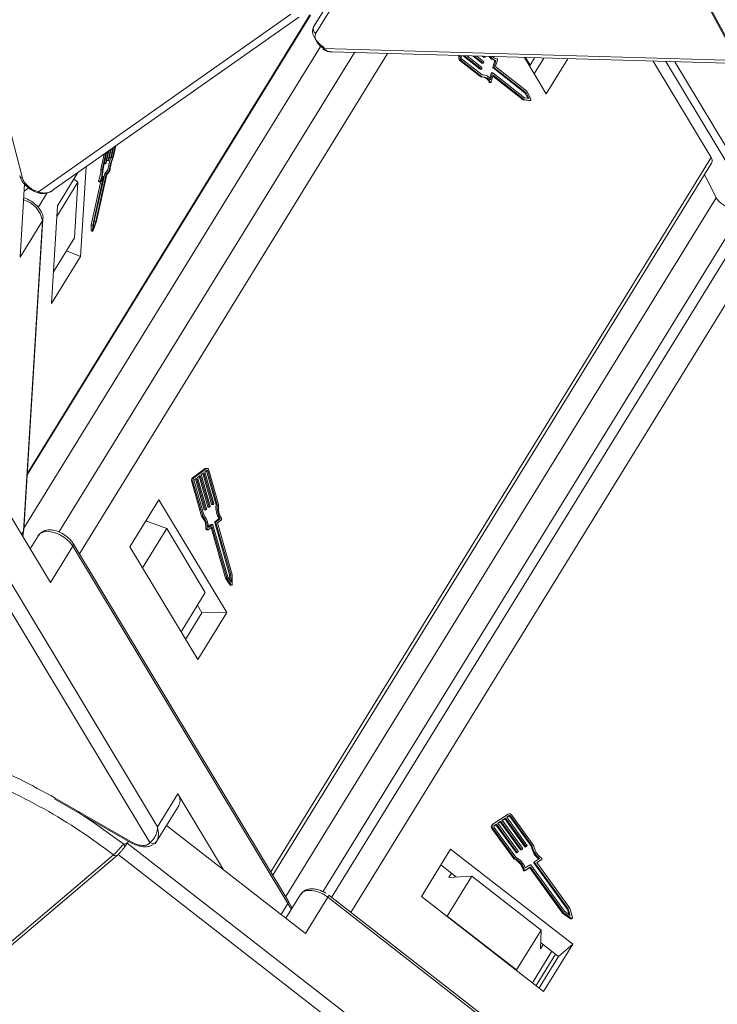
# Model space of a CAD drawing. Header units: millimetres. Extents: x 4144 to 5605, y 218 to 1251.
# Tile 28 of 45: x 5050 to 5097, y 1033 to 1099. Entities that reach past the tile are written whole.
import ezdxf

# ---------------------------------------------------------------- set-up
doc = ezdxf.new("R2010")
doc.units = ezdxf.units.MM

msp = doc.modelspace()

# ---------------------------------------------------------------- linework, layer by layer
at = {"color": 7, "linetype": 'Continuous', "lineweight": 15}
for p, q in [((5080.323, 1128.407), (5097.964, 1095.712)), ((5080.433, 1128.353), (5098.075, 1095.658)), ((5071.293, 1101.037), (5069.48, 1098.096)), ((5071.441, 1100.61), (5069.628, 1097.669)), ((5067.95, 1098.948), (5051.028, 1087.046)), ((5050.285, 1068.086), (5069.272, 1098.887)), ((5069.236, 1098.888), (5050.289, 1068.152)), ((5052.023, 1087.166), (5068.493, 1098.75)), ((5069.997, 1096.851), (5050.066, 1064.519)), ((5072.215, 1096.369), (5052.412, 1064.244)), ((5053.78, 1062.781), (5074.446, 1096.305)), ((5097.898, 1095.836), (5070.155, 1096.633)), ((5070.705, 1096.412), (5098.023, 1095.627)), ((5079.246, 1096.167), (5079.226, 1096.097)), ((5079.31, 1096.099), (5079.226, 1096.097)), ((5079.284, 1095.841), (5079.367, 1095.843)), ((5079.284, 1095.841), (5080.686, 1094.735)), ((5079.328, 1096.164), (5079.31, 1096.099)), ((5079.367, 1095.843), (5080.769, 1094.737)), ((5079.38, 1096.043), (5079.414, 1096.162)), ((5080.78, 1094.869), (5079.4, 1095.958)), ((5079.503, 1096.159), (5080.644, 1095.26)), ((5079.592, 1096.157), (5080.727, 1095.262)), ((5080.759, 1095.377), (5079.777, 1096.152)), ((5080.15, 1096.141), (5080.757, 1095.662)), ((5080.239, 1096.138), (5080.84, 1095.664)), ((5080.873, 1095.779), (5080.424, 1096.133)), ((5080.84, 1095.664), (5080.757, 1095.662)), ((5080.766, 1095.659), (5080.849, 1095.661)), ((5080.797, 1096.122), (5080.87, 1096.064)), ((5080.866, 1095.679), (5080.882, 1095.736)), ((5080.954, 1096.066), (5080.87, 1096.064)), ((5080.879, 1096.061), (5080.963, 1096.063)), ((5080.886, 1096.12), (5080.954, 1096.066)), ((5080.98, 1096.081), (5080.99, 1096.117)), ((5081.625, 1095.837), (5081.5, 1095.393)), ((5081.708, 1095.838), (5081.583, 1095.395)), ((5081.708, 1095.838), (5081.625, 1095.837)), ((5081.686, 1095.454), (5081.803, 1095.869)), ((5083.61, 1096.041), (5085.076, 1093.608)), ((5083.993, 1095.53), (5083.686, 1096.039)), ((5083.993, 1095.53), (5084.296, 1096.022)), ((5084.264, 1094.956), (5084.91, 1096.004)), ((5085.076, 1093.608), (5086.524, 1095.958)), ((5092.241, 1095.793), (5096.123, 1089.35)), ((5093.099, 1095.769), (5097.626, 1088.256)), ((5098.053, 1088.506), (5093.687, 1095.752)), ((5080.727, 1095.262), (5080.644, 1095.26)), ((5080.652, 1095.257), (5080.736, 1095.259)), ((5080.753, 1095.277), (5080.769, 1095.334)), ((5081.386, 1094.991), (5081.286, 1094.635)), ((5081.47, 1094.993), (5081.344, 1094.549)), ((5081.386, 1094.991), (5081.47, 1094.993)), ((5081.487, 1095.011), (5081.403, 1095.009)), ((5083.626, 1093.328), (5081.495, 1095.007)), ((5081.583, 1095.395), (5081.5, 1095.393)), ((5081.593, 1095.352), (5081.509, 1095.35)), ((5081.509, 1095.35), (5083.639, 1093.671)), ((5081.593, 1095.352), (5083.723, 1093.673)), ((5083.77, 1093.776), (5081.696, 1095.411)), ((5083.941, 1095.492), (5083.993, 1095.53)), ((5080.686, 1094.735), (5080.769, 1094.737)), ((5080.859, 1094.879), (5080.775, 1094.877)), ((5081.325, 1094.395), (5081.242, 1094.393)), ((5081.273, 1094.369), (5081.357, 1094.371)), ((5081.391, 1094.406), (5081.516, 1094.851)), ((5081.5, 1094.796), (5083.524, 1093.2)), ((5081.516, 1094.851), (5083.608, 1093.202)), ((5083.723, 1093.673), (5083.639, 1093.671)), ((5083.639, 1093.671), (5083.836, 1093.311)), ((5083.723, 1093.673), (5083.924, 1093.304)), ((5084.043, 1093.274), (5083.77, 1093.776)), ((5083.524, 1093.2), (5083.608, 1093.202)), ((5083.524, 1093.2), (5083.93, 1093.167)), ((5083.608, 1093.202), (5084.013, 1093.169)), ((5083.924, 1093.304), (5083.626, 1093.328)), ((5084.013, 1093.169), (5083.93, 1093.167)), ((5083.93, 1093.167), (5083.932, 1093.167)), ((5083.932, 1093.167), (5084.016, 1093.169)), ((5048.884, 1092.105), (5049.961, 1087.966)), ((5055.606, 1089.686), (5055.364, 1088.593)), ((5055.532, 1088.933), (5055.716, 1089.764)), ((5055.761, 1089.795), (5055.582, 1088.989)), ((5055.706, 1089.129), (5055.871, 1089.872)), ((5055.915, 1089.904), (5055.756, 1089.185)), ((5055.88, 1089.325), (5056.026, 1089.981)), ((5056.07, 1090.012), (5055.93, 1089.381)), ((5056.01, 1089.321), (5056.18, 1090.09)), ((5056.052, 1089.344), (5056.224, 1090.121)), ((5055.44, 1089.569), (5055.212, 1088.542)), ((5055.562, 1089.655), (5055.307, 1088.504)), ((5055.617, 1089.148), (5055.707, 1089.113)), ((5055.62, 1089.162), (5055.706, 1089.129)), ((5055.737, 1089.144), (5055.713, 1089.116)), ((5055.791, 1089.344), (5055.881, 1089.309)), ((5055.794, 1089.358), (5055.88, 1089.325)), ((5055.911, 1089.34), (5055.887, 1089.312)), ((5055.921, 1089.356), (5056.01, 1089.321)), ((5096.123, 1089.35), (5066.615, 1041.482)), ((5053.858, 1082.714), (5054.227, 1088.716)), ((5055.212, 1088.542), (5055.307, 1088.504)), ((5055.443, 1088.952), (5055.533, 1088.917)), ((5055.446, 1088.967), (5055.532, 1088.933)), ((5055.694, 1088.511), (5055.502, 1088.294)), ((5055.564, 1088.948), (5055.539, 1088.92)), ((5055.597, 1088.257), (5055.789, 1088.473)), ((5055.61, 1088.194), (5055.803, 1088.41)), ((5055.694, 1088.511), (5055.789, 1088.473)), ((5066.75, 1041.257), (5096.164, 1088.971)), ((5049.777, 1088.104), (5049.772, 1088.121)), ((5053.683, 1088.334), (5052.312, 1086.109)), ((5053.412, 1087.894), (5053.678, 1087.683)), ((5055.224, 1087.759), (5054.576, 1084.836)), ((5055.356, 1087.887), (5054.671, 1084.798)), ((5055.429, 1088.049), (5054.725, 1084.876)), ((5055.483, 1088.254), (5054.779, 1085.081)), ((5054.874, 1085.044), (5055.578, 1088.217)), ((5054.919, 1085.078), (5055.61, 1088.194)), ((5055.063, 1087.728), (5055.158, 1087.69)), ((5055.164, 1087.747), (5055.069, 1087.785)), ((5055.17, 1087.697), (5055.349, 1087.9)), ((5055.23, 1087.845), (5055.423, 1088.061)), ((5055.328, 1088.098), (5055.295, 1088.062)), ((5055.328, 1088.098), (5055.423, 1088.061)), ((5055.428, 1088.064), (5055.334, 1088.102)), ((5055.343, 1087.892), (5055.356, 1087.887)), ((5055.483, 1088.254), (5055.578, 1088.217)), ((5055.502, 1088.294), (5055.597, 1088.257)), ((5050.105, 1087.572), (5049.804, 1082.675)), ((5050.075, 1087.081), (5050.395, 1087.307)), ((5053.678, 1087.683), (5052.268, 1085.396)), ((5053.678, 1087.683), (5053.45, 1083.968)), ((5099.853, 1087.082), (5070.687, 1039.771)), ((5051.023, 1086.002), (5051.624, 1086.976)), ((5051.089, 1086.951), (5051.096, 1086.95)), ((5067.613, 1039.826), (5096.477, 1086.648)), ((5071.975, 1038.77), (5101.608, 1086.84)), ((5052.312, 1086.109), (5051.909, 1079.552)), ((5098.344, 1085.98), (5070.092, 1040.15)), ((5049.804, 1082.675), (5051.303, 1085.107)), ((5051.303, 1085.107), (5050.026, 1064.306)), ((5050.059, 1064.409), (5051.337, 1085.21)), ((5054.706, 1084.458), (5054.919, 1085.078)), ((5054.779, 1085.081), (5054.755, 1085.01)), ((5054.779, 1085.081), (5054.874, 1085.044)), ((5054.576, 1084.836), (5054.565, 1084.444)), ((5054.66, 1084.407), (5054.565, 1084.444)), ((5054.569, 1084.431), (5054.664, 1084.394)), ((5054.576, 1084.836), (5054.671, 1084.798)), ((5054.671, 1084.798), (5054.66, 1084.407)), ((5054.717, 1084.588), (5054.874, 1085.044)), ((5054.725, 1084.876), (5054.717, 1084.588)), ((5052.04, 1081.681), (5053.45, 1083.968)), ((5052.908, 1083.09), (5053.858, 1082.714)), ((5051.909, 1079.552), (5053.858, 1082.714)), ((5043.773, 1067.908), (5058.511, 1043.451)), ((5059.027, 1044.512), (5044.598, 1068.456)), ((5062.212, 1068.496), (5061.367, 1067.874)), ((5062.295, 1068.498), (5061.451, 1067.876)), ((5061.871, 1068.044), (5061.695, 1067.915)), ((5061.695, 1067.915), (5062.296, 1065.8)), ((5061.802, 1067.993), (5062.389, 1065.928)), ((5062.472, 1065.93), (5061.871, 1068.044)), ((5062.117, 1068.226), (5061.941, 1068.096)), ((5061.941, 1068.096), (5062.542, 1065.982)), ((5062.048, 1068.175), (5062.635, 1066.11)), ((5062.718, 1066.111), (5062.117, 1068.226)), ((5062.328, 1068.381), (5062.188, 1068.278)), ((5062.188, 1068.278), (5062.789, 1066.163)), ((5062.212, 1068.496), (5062.295, 1068.498)), ((5062.341, 1068.514), (5062.257, 1068.513)), ((5062.297, 1068.347), (5062.294, 1068.356)), ((5062.38, 1068.349), (5062.297, 1068.347)), ((5062.297, 1068.347), (5062.944, 1066.07)), ((5063.027, 1066.072), (5062.38, 1068.349)), ((5063.108, 1066.088), (5062.45, 1068.401)), ((5047.604, 1067.898), (5051.833, 1060.879)), ((5061.312, 1067.621), (5061.395, 1067.623)), ((5061.312, 1067.621), (5061.969, 1065.308)), ((5061.451, 1067.876), (5061.367, 1067.874)), ((5061.395, 1067.623), (5062.053, 1065.31)), ((5061.465, 1067.675), (5062.113, 1065.398)), ((5061.625, 1067.863), (5061.484, 1067.759)), ((5061.555, 1067.812), (5062.143, 1065.747)), ((5062.226, 1065.748), (5061.625, 1067.863)), ((5059.114, 1066.418), (5057.164, 1063.256)), ((5063.662, 1058.871), (5059.114, 1066.418)), ((5062.389, 1065.928), (5062.472, 1065.93)), ((5062.533, 1065.94), (5062.498, 1065.914)), ((5062.635, 1066.11), (5062.718, 1066.111)), ((5062.653, 1066.091), (5062.737, 1066.093)), ((5062.779, 1066.121), (5062.744, 1066.095)), ((5062.944, 1066.07), (5063.027, 1066.072)), ((5061.969, 1065.308), (5062.053, 1065.31)), ((5062.143, 1065.747), (5062.226, 1065.748)), ((5062.161, 1065.728), (5062.244, 1065.73)), ((5062.287, 1065.758), (5062.252, 1065.732)), ((5062.407, 1065.909), (5062.49, 1065.911)), ((5058.238, 1064.997), (5059.642, 1064.485)), ((5058.261, 1065.035), (5058.297, 1064.975)), ((5062.615, 1064.759), (5062.422, 1064.617)), ((5062.426, 1064.56), (5062.698, 1064.76)), ((5062.615, 1064.759), (5062.698, 1064.76)), ((5062.706, 1064.763), (5062.623, 1064.761)), ((5062.724, 1064.744), (5063.723, 1061.23)), ((5062.852, 1064.898), (5062.935, 1064.9)), ((5062.852, 1064.898), (5063.851, 1061.384)), ((5063.133, 1065.14), (5062.861, 1064.94)), ((5062.861, 1064.94), (5062.945, 1064.942)), ((5063.934, 1061.386), (5062.935, 1064.9)), ((5062.945, 1064.942), (5063.216, 1065.142)), ((5063.03, 1064.864), (5063.303, 1065.065)), ((5064.012, 1061.414), (5063.03, 1064.864)), ((5063.133, 1065.14), (5063.216, 1065.142)), ((5050.026, 1064.306), (5049.895, 1064.095)), ((5050.026, 1064.306), (5049.995, 1063.929)), ((5051.031, 1064.022), (5050.479, 1063.127)), ((5059.642, 1064.485), (5058.014, 1061.845)), ((5059.642, 1064.485), (5062.219, 1060.208)), ((5062.351, 1064.464), (5062.268, 1064.462)), ((5062.308, 1064.397), (5062.391, 1064.399)), ((5062.407, 1064.404), (5062.661, 1064.592)), ((5062.609, 1064.554), (5063.577, 1061.153)), ((5062.638, 1064.575), (5062.687, 1064.576)), ((5062.687, 1064.576), (5063.66, 1061.155)), ((5051.833, 1060.879), (5053.333, 1063.311)), ((5053.333, 1063.311), (5067.762, 1039.367)), ((5067.784, 1039.542), (5053.355, 1063.486)), ((5057.164, 1063.256), (5061.712, 1055.709)), ((5063.851, 1061.384), (5063.934, 1061.386)), ((5063.851, 1061.384), (5063.86, 1061.026)), ((5063.946, 1060.896), (5063.934, 1061.386)), ((5064.027, 1060.748), (5064.012, 1061.414)), ((5063.577, 1061.153), (5063.66, 1061.155)), ((5063.577, 1061.153), (5063.879, 1060.699)), ((5063.66, 1061.155), (5063.963, 1060.7)), ((5063.723, 1061.23), (5063.946, 1060.896)), ((5063.963, 1060.7), (5063.879, 1060.699)), ((5063.907, 1060.681), (5063.99, 1060.683)), ((5060.592, 1057.569), (5062.219, 1060.208)), ((5061.688, 1059.347), (5061.997, 1058.835)), ((5061.997, 1058.835), (5060.9, 1057.057)), ((5061.712, 1055.709), (5063.662, 1058.871)), ((5061.997, 1058.835), (5063.662, 1058.871)), ((5052.138, 1046.364), (5057.326, 1043.395)), ((5052.162, 1046.425), (5057.35, 1043.456)), ((5060.376, 1046.702), (5059.027, 1044.512)), ((5063.433, 1041.629), (5060.376, 1046.702)), ((5058.958, 1043.511), (5060.458, 1045.943)), ((5082.524, 1045.355), (5081.497, 1044.674)), ((5082.043, 1044.883), (5081.829, 1044.741)), ((5081.833, 1044.735), (5081.995, 1044.842)), ((5081.995, 1044.842), (5082.043, 1044.883)), ((5081.995, 1044.842), (5083.351, 1042.971)), ((5083.399, 1043.012), (5082.043, 1044.883)), ((5082.342, 1045.081), (5082.128, 1044.939)), ((5082.128, 1044.939), (5083.484, 1043.069)), ((5082.133, 1044.933), (5082.294, 1045.041)), ((5082.294, 1045.041), (5082.342, 1045.081)), ((5082.294, 1045.041), (5083.65, 1043.17)), ((5083.698, 1043.21), (5082.342, 1045.081)), ((5082.599, 1045.252), (5082.428, 1045.138)), ((5082.428, 1045.138), (5083.784, 1043.267)), ((5082.432, 1045.132), (5082.551, 1045.211)), ((5082.551, 1045.211), (5082.599, 1045.252)), ((5082.679, 1045.228), (5082.631, 1045.188)), ((5082.631, 1045.188), (5084.091, 1043.173)), ((5084.139, 1043.214), (5082.679, 1045.228)), ((5084.248, 1043.238), (5082.765, 1045.285)), ((5059.624, 1044.591), (5068.94, 1037.347)), ((5081.433, 1044.393), (5081.481, 1044.434)), ((5081.433, 1044.393), (5082.917, 1042.346)), ((5081.486, 1044.665), (5081.438, 1044.624)), ((5081.481, 1044.434), (5082.965, 1042.387)), ((5081.557, 1044.551), (5081.695, 1044.643)), ((5081.572, 1044.57), (5081.565, 1044.564)), ((5081.567, 1044.49), (5083.027, 1042.476)), ((5081.743, 1044.684), (5081.572, 1044.57)), ((5081.695, 1044.643), (5081.743, 1044.684)), ((5081.695, 1044.643), (5083.051, 1042.773)), ((5083.099, 1042.813), (5081.743, 1044.684)), ((5081.829, 1044.741), (5083.185, 1042.87)), ((5056.988, 1043.403), (5057.072, 1043.54)), ((5056.755, 1043.332), (5056.988, 1043.403)), ((5082.981, 1023.189), (5056.988, 1043.403)), ((5057.326, 1043.395), (5057.327, 1043.395)), ((5078.659, 1043.004), (5076.709, 1039.842)), ((5086.852, 1036.633), (5078.659, 1043.004)), ((5083.351, 1042.971), (5083.399, 1043.012)), ((5083.391, 1042.96), (5083.439, 1043)), ((5083.391, 1042.96), (5083.434, 1042.988)), ((5083.434, 1042.988), (5083.481, 1043.029)), ((5083.434, 1042.988), (5083.436, 1042.989)), ((5083.436, 1042.989), (5083.483, 1043.03)), ((5083.481, 1043.029), (5083.439, 1043)), ((5083.65, 1043.17), (5083.698, 1043.21)), ((5083.69, 1043.158), (5083.738, 1043.199)), ((5083.69, 1043.158), (5083.733, 1043.187)), ((5083.733, 1043.187), (5083.781, 1043.227)), ((5083.733, 1043.187), (5083.735, 1043.188)), ((5083.735, 1043.188), (5083.783, 1043.229)), ((5083.781, 1043.227), (5083.738, 1043.199)), ((5084.091, 1043.173), (5084.139, 1043.214)), ((5035.344, 1025.077), (5056.072, 1042.624)), ((5035.607, 1025.061), (5056.335, 1042.607)), ((5056.072, 1042.624), (5056.073, 1042.625)), ((5056.369, 1042.646), (5082.973, 1021.958)), ((5082.917, 1042.346), (5082.965, 1042.387)), ((5083.051, 1042.773), (5083.099, 1042.813)), ((5083.139, 1042.801), (5083.091, 1042.761)), ((5083.091, 1042.761), (5083.134, 1042.789)), ((5083.134, 1042.789), (5083.182, 1042.83)), ((5083.134, 1042.789), (5083.136, 1042.791)), ((5083.136, 1042.791), (5083.184, 1042.831)), ((5083.182, 1042.83), (5083.139, 1042.801)), ((5084.3, 1042.162), (5084.63, 1042.381)), ((5084.439, 1042.101), (5084.77, 1042.321)), ((5084.443, 1042.095), (5084.722, 1042.28)), ((5084.77, 1042.321), (5084.722, 1042.28)), ((5084.722, 1042.28), (5084.726, 1042.283)), ((5084.726, 1042.283), (5084.773, 1042.324)), ((5078.011, 1041.954), (5079.067, 1041.133)), ((5083.588, 1041.646), (5083.54, 1041.606)), ((5083.632, 1041.557), (5083.941, 1041.763)), ((5083.632, 1041.557), (5083.68, 1041.598)), ((5083.669, 1041.744), (5084, 1041.963)), ((5083.68, 1041.598), (5083.989, 1041.803)), ((5083.941, 1041.763), (5083.989, 1041.803)), ((5083.982, 1041.751), (5084.029, 1041.792)), ((5083.982, 1041.751), (5086.175, 1038.724)), ((5084.029, 1041.792), (5086.223, 1038.764)), ((5084.04, 1041.952), (5086.294, 1038.842)), ((5084.249, 1042.081), (5084.297, 1042.122)), ((5084.249, 1042.081), (5086.502, 1038.972)), ((5084.298, 1042.16), (5084.25, 1042.12)), ((5086.55, 1039.012), (5084.297, 1042.122)), ((5086.651, 1039.048), (5084.439, 1042.101)), ((5080.094, 1041.197), (5078.445, 1038.521)), ((5078.732, 1041.393), (5078.552, 1041.101)), ((5078.552, 1041.101), (5080.094, 1041.197)), ((5080.094, 1041.197), (5084.737, 1037.586)), ((5068.61, 1039.974), (5067.622, 1038.372)), ((5068.94, 1037.347), (5070.44, 1039.779)), ((5070.44, 1039.779), (5095.865, 1020.007)), ((5095.942, 1020.132), (5070.495, 1039.921)), ((5076.709, 1039.842), (5084.902, 1033.471)), ((5067.762, 1039.367), (5067.301, 1038.621)), ((5067.762, 1039.367), (5067.994, 1038.974)), ((5068.047, 1039.061), (5067.77, 1039.542)), ((5086.502, 1038.972), (5086.55, 1039.012)), ((5086.502, 1038.972), (5086.609, 1038.617)), ((5086.686, 1038.563), (5086.55, 1039.012)), ((5086.836, 1038.437), (5086.651, 1039.048)), ((5078.445, 1038.521), (5078.41, 1038.519)), ((5078.445, 1038.521), (5083.088, 1034.911)), ((5086.175, 1038.724), (5086.223, 1038.764)), ((5086.175, 1038.724), (5086.709, 1038.344)), ((5086.223, 1038.764), (5086.757, 1038.385)), ((5086.294, 1038.842), (5086.686, 1038.563)), ((5086.757, 1038.385), (5086.709, 1038.344)), ((5086.775, 1038.342), (5086.823, 1038.382)), ((5083.088, 1034.911), (5084.737, 1037.586)), ((5084.737, 1037.586), (5084.685, 1036.332)), ((5084.685, 1036.332), (5084.865, 1036.624)), ((5084.702, 1036.751), (5085.895, 1035.823)), ((5084.902, 1033.471), (5086.852, 1036.633)), ((5085.895, 1035.823), (5086.852, 1036.633)), ((5085.449, 1036.17), (5084.147, 1034.058)), ((5084.397, 1033.864), (5085.699, 1035.976)), ((5085.895, 1035.823), (5084.593, 1033.711)), ((5083.086, 1034.883), (5083.088, 1034.911))]:
    msp.add_line(p, q, dxfattribs=at)
at = {"color": 7, "linetype": 'Continuous', "lineweight": 15, "flags": 128}
for points in [[(5070.182, 1096.715), (5069.971, 1096.872), (5069.786, 1097.046), (5069.632, 1097.232), (5069.515, 1097.422), (5069.439, 1097.61), (5069.408, 1097.789), (5069.422, 1097.953), (5069.48, 1098.096)], [(5070.155, 1096.633), (5070.134, 1096.606), (5070.119, 1096.59), (5070.112, 1096.585), (5070.112, 1096.59), (5070.12, 1096.607), (5070.134, 1096.634), (5070.155, 1096.671), (5070.182, 1096.715)], [(5080.84, 1095.664), (5080.844, 1095.662), (5080.848, 1095.661), (5080.851, 1095.661), (5080.855, 1095.663), (5080.859, 1095.665), (5080.862, 1095.669), (5080.864, 1095.674), (5080.866, 1095.679)], [(5080.954, 1096.066), (5080.957, 1096.064), (5080.961, 1096.063), (5080.965, 1096.063), (5080.969, 1096.065), (5080.972, 1096.067), (5080.975, 1096.071), (5080.978, 1096.076), (5080.98, 1096.081)], [(5081.767, 1095.961), (5081.777, 1095.959), (5081.786, 1095.953), (5081.794, 1095.943), (5081.801, 1095.931), (5081.805, 1095.916), (5081.807, 1095.9), (5081.806, 1095.884), (5081.803, 1095.869)], [(5080.727, 1095.262), (5080.731, 1095.26), (5080.734, 1095.259), (5080.738, 1095.259), (5080.742, 1095.261), (5080.745, 1095.263), (5080.748, 1095.267), (5080.751, 1095.272), (5080.753, 1095.277)], [(5081.495, 1095.007), (5081.492, 1095.01), (5081.488, 1095.011), (5081.484, 1095.01), (5081.48, 1095.009), (5081.477, 1095.006), (5081.474, 1095.003), (5081.471, 1094.998), (5081.47, 1094.993)], [(5081.391, 1094.406), (5081.385, 1094.393), (5081.378, 1094.382), (5081.37, 1094.375), (5081.36, 1094.371), (5081.351, 1094.371), (5081.341, 1094.375), (5081.333, 1094.383), (5081.325, 1094.395)], [(5084.043, 1093.274), (5084.049, 1093.259), (5084.053, 1093.241), (5084.053, 1093.222), (5084.05, 1093.204), (5084.043, 1093.189), (5084.035, 1093.177), (5084.024, 1093.17), (5084.013, 1093.169)], [(5055.713, 1089.116), (5055.71, 1089.114), (5055.708, 1089.113), (5055.707, 1089.113), (5055.706, 1089.114), (5055.705, 1089.116), (5055.705, 1089.12), (5055.705, 1089.124), (5055.706, 1089.129)], [(5055.887, 1089.312), (5055.884, 1089.31), (5055.882, 1089.309), (5055.881, 1089.309), (5055.88, 1089.31), (5055.879, 1089.312), (5055.879, 1089.316), (5055.879, 1089.32), (5055.88, 1089.325)], [(5055.539, 1088.92), (5055.536, 1088.918), (5055.534, 1088.917), (5055.533, 1088.917), (5055.532, 1088.918), (5055.531, 1088.92), (5055.531, 1088.924), (5055.531, 1088.928), (5055.532, 1088.933)], [(5055.069, 1087.785), (5055.064, 1087.77), (5055.061, 1087.756), (5055.059, 1087.744), (5055.059, 1087.735), (5055.061, 1087.73), (5055.063, 1087.728)], [(5055.17, 1087.697), (5055.164, 1087.692), (5055.159, 1087.69), (5055.156, 1087.692), (5055.154, 1087.698), (5055.154, 1087.707), (5055.156, 1087.719), (5055.159, 1087.732), (5055.164, 1087.747)], [(5055.349, 1087.9), (5055.352, 1087.902), (5055.354, 1087.903), (5055.355, 1087.903), (5055.357, 1087.902), (5055.357, 1087.9), (5055.357, 1087.896), (5055.357, 1087.892), (5055.356, 1087.887)], [(5055.423, 1088.061), (5055.425, 1088.063), (5055.427, 1088.064), (5055.428, 1088.064), (5055.43, 1088.063), (5055.43, 1088.061), (5055.43, 1088.058), (5055.43, 1088.054), (5055.429, 1088.049)], [(5096.477, 1086.648), (5095.901, 1087.788), (5095.677, 1088.181)], [(5054.565, 1084.444), (5054.566, 1084.435), (5054.569, 1084.431), (5054.569, 1084.431)], [(5054.706, 1084.458), (5054.699, 1084.441), (5054.691, 1084.425), (5054.683, 1084.411), (5054.676, 1084.4), (5054.669, 1084.395), (5054.664, 1084.394), (5054.661, 1084.398), (5054.66, 1084.407)], [(5062.295, 1068.498), (5062.317, 1068.51), (5062.339, 1068.514), (5062.362, 1068.512), (5062.384, 1068.502), (5062.405, 1068.485), (5062.423, 1068.462), (5062.439, 1068.433), (5062.45, 1068.401)], [(5062.38, 1068.349), (5062.376, 1068.36), (5062.371, 1068.369), (5062.365, 1068.377), (5062.358, 1068.383), (5062.351, 1068.386), (5062.343, 1068.387), (5062.335, 1068.385), (5062.328, 1068.381)], [(5062.498, 1065.914), (5062.494, 1065.912), (5062.491, 1065.911), (5062.487, 1065.911), (5062.483, 1065.913), (5062.48, 1065.916), (5062.477, 1065.92), (5062.474, 1065.925), (5062.472, 1065.93)], [(5062.744, 1066.095), (5062.741, 1066.093), (5062.737, 1066.093), (5062.733, 1066.093), (5062.729, 1066.095), (5062.726, 1066.097), (5062.723, 1066.101), (5062.72, 1066.106), (5062.718, 1066.111)], [(5062.252, 1065.732), (5062.248, 1065.73), (5062.244, 1065.73), (5062.241, 1065.73), (5062.237, 1065.732), (5062.233, 1065.734), (5062.23, 1065.738), (5062.228, 1065.743), (5062.226, 1065.748)], [(5062.698, 1064.76), (5062.702, 1064.762), (5062.706, 1064.763), (5062.709, 1064.763), (5062.713, 1064.761), (5062.717, 1064.758), (5062.72, 1064.754), (5062.722, 1064.75), (5062.724, 1064.744)], [(5051.031, 1064.022), (5051.165, 1064.164), (5051.411, 1064.27), (5051.728, 1064.291), (5052.087, 1064.226), (5052.458, 1064.081), (5052.809, 1063.866), (5053.109, 1063.603), (5053.333, 1063.311)], [(5062.268, 1064.462), (5062.269, 1064.447), (5062.273, 1064.431), (5062.278, 1064.418), (5062.286, 1064.408), (5062.295, 1064.401), (5062.304, 1064.397), (5062.308, 1064.397)], [(5062.407, 1064.404), (5062.397, 1064.4), (5062.387, 1064.399), (5062.378, 1064.402), (5062.369, 1064.409), (5062.362, 1064.42), (5062.356, 1064.433), (5062.352, 1064.448), (5062.351, 1064.464)], [(5062.661, 1064.592), (5062.665, 1064.594), (5062.668, 1064.595), (5062.672, 1064.594), (5062.676, 1064.592), (5062.679, 1064.59), (5062.682, 1064.586), (5062.685, 1064.581), (5062.687, 1064.576)], [(5064.027, 1060.748), (5064.026, 1060.73), (5064.022, 1060.713), (5064.014, 1060.699), (5064.005, 1060.689), (5063.994, 1060.684), (5063.983, 1060.684), (5063.972, 1060.69), (5063.963, 1060.7)], [(5053.649, 1045.5), (5054.785, 1044.756), (5056.755, 1043.332)], [(5058.959, 1043.511), (5058.858, 1043.395), (5058.817, 1043.364)], [(5056.336, 1042.608), (5056.345, 1042.616), (5056.369, 1042.646)], [(5084.755, 1042.42), (5084.767, 1042.41), (5084.777, 1042.398), (5084.784, 1042.384), (5084.788, 1042.369), (5084.789, 1042.354), (5084.786, 1042.341), (5084.779, 1042.33), (5084.77, 1042.321)], [(5068.61, 1039.974), (5068.777, 1040.138), (5069.037, 1040.231), (5069.362, 1040.239), (5069.725, 1040.16), (5070.095, 1040.003), (5070.44, 1039.779)], [(5070.44, 1039.779), (5070.466, 1039.824), (5070.485, 1039.862), (5070.496, 1039.892), (5070.499, 1039.912), (5070.495, 1039.921)], [(5070.495, 1039.921), (5070.493, 1039.922), (5070.492, 1039.922)], [(5086.836, 1038.437), (5086.838, 1038.42), (5086.836, 1038.404), (5086.83, 1038.39), (5086.819, 1038.379), (5086.805, 1038.373), (5086.789, 1038.372), (5086.773, 1038.376), (5086.757, 1038.385)]]:
    msp.add_lwpolyline(points, dxfattribs=at)
at = {"color": 7, "linetype": 'Continuous', "lineweight": 15}
for centre, radius, start, end in [((5069.772, 1097.958), 0.323, 154.70189, 243.53573), ((5079.47, 1096.017), 0.257, 161.91589, 223.40054), ((5079.554, 1096.019), 0.257, 161.91589, 223.40054), ((5079.462, 1096.016), 0.0855, 161.91589, 223.40054), ((5080.766, 1095.673), 0.0135, 229.67127, 270.30289), ((5080.879, 1096.075), 0.0135, 229.67127, 270.30289), ((5080.842, 1095.75), 0.0428, 341.91589, 43.40054), ((5081.763, 1096.428), 0.607, 211.65461, 256.85548), ((5081.845, 1096.428), 0.605, 212.05082, 256.89148), ((5081.796, 1096.414), 0.454, 223.26561, 266.39483), ((5080.652, 1095.271), 0.0135, 229.67127, 270.30289), ((5080.728, 1095.348), 0.0428, 341.91589, 43.40054), ((5081.407, 1094.988), 0.021, 100.59105, 172.63218), ((5081.54, 1095.38), 0.0428, 161.91589, 223.40054), ((5081.624, 1095.381), 0.0428, 161.91589, 223.40054), ((5081.727, 1095.44), 0.0428, 161.91589, 223.40054), ((5080.846, 1094.239), 0.504, 17.9465, 98.75134), ((5080.844, 1094.325), 0.548, 24.06002, 96.72699), ((5080.701, 1094.178), 0.582, 21.6349, 78.23874), ((5081.276, 1094.405), 0.0363, 199.62462, 265.26711), ((5058.682, 1088.182), 3.006, 157.48805, 173.71791), ((5055.654, 1089.207), 0.104, 323.39167, 347.87163), ((5058.803, 1088.14), 3.033, 157.07892, 173.68668), ((5058.35, 1088.321), 2.515, 156.00064, 175.67559), ((5055.828, 1089.403), 0.104, 323.39167, 347.87163), ((5095.834, 1089.127), 0.365, 334.60365, 37.67235), ((5053.423, 1088.487), 1.789, 336.89923, 1.76424), ((5053.518, 1088.449), 1.789, 336.89923, 1.76424), ((5053.405, 1088.555), 1.959, 338.72381, 1.11011), ((5055.48, 1089.011), 0.104, 323.39167, 347.87163), ((5055.646, 1088.529), 0.197, 322.81097, 354.67106), ((5049.993, 1088.199), 0.235, 203.61638, 262.22356), ((5055.333, 1088.095), 0.00655, 88.59602, 150.83751), ((5055.586, 1088.232), 0.104, 143.39167, 167.87163), ((5055.68, 1088.195), 0.104, 143.39167, 167.87163), ((5051.133, 1087.047), 0.105, 180.15898, 245.27481), ((5049.575, 1084.809), 1.754, 9.77416, 74.65744), ((5051.117, 1085.224), 0.22, 327.82732, 356.20831), ((5062.26, 1068.435), 0.0778, 91.71466, 128.03059), ((5061.545, 1067.702), 0.247, 135.9924, 199.1166), ((5061.629, 1067.704), 0.247, 135.9924, 199.1166), ((5061.543, 1067.702), 0.0824, 135.9924, 199.1166), ((5062.504, 1065.968), 0.0412, 315.9924, 19.1166), ((5062.657, 1066.113), 0.0221, 187.46293, 260.47361), ((5062.75, 1066.15), 0.0412, 315.9924, 19.1166), ((5064.507, 1065.904), 1.571, 173.92167, 209.06777), ((5064.59, 1065.906), 1.571, 173.92167, 209.06777), ((5064.444, 1065.903), 1.349, 172.12233, 212.81485), ((5061.087, 1064.521), 1.182, 357.15457, 41.71855), ((5061.17, 1064.523), 1.182, 357.15457, 41.71855), ((5061.103, 1064.543), 1.323, 0.75454, 40.27989), ((5062.164, 1065.75), 0.0221, 187.46293, 260.47361), ((5062.257, 1065.787), 0.0412, 315.9924, 19.1166), ((5062.411, 1065.931), 0.0221, 187.46293, 260.47361), ((5062.623, 1064.748), 0.013, 91.71466, 128.03059), ((5062.891, 1064.911), 0.0412, 135.9924, 199.1166), ((5062.974, 1064.913), 0.0412, 135.9924, 199.1166), ((5063.24, 1065.123), 0.0854, 316.87754, 34.53798), ((5049.839, 1064.423), 0.22, 327.82577, 356.35333), ((5053.21, 1063.416), 0.161, 319.75558, 26.65544), ((5063.908, 1060.714), 0.0326, 208.22892, 267.43165), ((5052.265, 1046.349), 0.127, 143.65997, 173.257), ((5059.8, 1046.256), 0.728, 334.55832, 37.71768), ((5082.607, 1045.19), 0.184, 31.04586, 116.64203), ((5082.579, 1045.156), 0.0614, 31.04586, 116.64203), ((5082.627, 1045.197), 0.0614, 31.04586, 116.64203), ((5081.561, 1044.506), 0.17, 136.09544, 221.61798), ((5081.606, 1044.546), 0.167, 130.23986, 222.05953), ((5081.608, 1044.528), 0.0558, 130.23986, 222.05953), ((5058.704, 1043.71), 0.323, 233.19745, 321.99233), ((5056.423, 1043.138), 0.384, 0.2715, 30.30481), ((5057.452, 1043.38), 0.127, 143.65997, 173.257), ((5083.164, 1042.851), 0.0279, 310.23986, 42.05953), ((5083.377, 1042.987), 0.0307, 211.04586, 296.64203), ((5083.425, 1043.028), 0.0307, 211.04586, 296.64203), ((5083.463, 1043.05), 0.0279, 310.23986, 42.05953), ((5083.677, 1043.186), 0.0307, 211.04586, 296.64203), ((5083.724, 1043.226), 0.0307, 211.04586, 296.64203), ((5083.763, 1043.249), 0.0279, 310.23986, 42.05953), ((5085.36, 1043.361), 1.283, 188.41124, 232.66814), ((5085.408, 1043.401), 1.283, 188.41124, 232.66814), ((5085.37, 1043.367), 1.129, 186.55801, 236.97791), ((5056.214, 1042.773), 0.206, 226.51762, 306.21713), ((5056.215, 1042.774), 0.206, 226.46913, 306.15321), ((5082.431, 1041.305), 1.149, 15.14954, 64.98608), ((5082.479, 1041.346), 1.149, 15.14954, 64.98608), ((5082.433, 1041.306), 1.311, 19.48296, 63.07576), ((5083.078, 1042.788), 0.0307, 211.04586, 296.64203), ((5083.125, 1042.829), 0.0307, 211.04586, 296.64203), ((5083.605, 1041.618), 0.0662, 190.62503, 294.10929), ((5083.653, 1041.658), 0.0662, 190.62503, 294.10929), ((5083.955, 1041.735), 0.0307, 31.04586, 116.64203), ((5084.003, 1041.776), 0.0307, 31.04586, 116.64203), ((5084.014, 1041.936), 0.0307, 31.04586, 116.64203), ((5084.27, 1042.1), 0.0284, 136.09544, 221.61798), ((5084.318, 1042.141), 0.0279, 130.23986, 222.05953), ((5067.638, 1039.472), 0.162, 319.88135, 25.60943), ((5086.743, 1038.384), 0.0527, 229.12711, 306.67355)]:
    msp.add_arc(centre, radius, start, end, dxfattribs=at)
msp.add_ellipse((5097.45, 1086.606), major_axis=(-1.016, 0.482), ratio=0.55857, start_param=0.647703, end_param=2.847579, dxfattribs=at)
for points, knots in [([(5080.433, 1128.353), (5081.2, 1128.301), (5082.756, 1128.196), (5085.256, 1127.721), (5087.665, 1127.055), (5089.922, 1126.244), (5091.992, 1125.353), (5094.046, 1124.319), (5096.731, 1122.76), (5099.264, 1120.972), (5101.554, 1119.024), (5103.277, 1117.364), (5104.939, 1115.505), (5106.449, 1113.482), (5107.667, 1111.476), (5108.609, 1109.478), (5109.27, 1107.479), (5109.592, 1105.659), (5109.635, 1104.048), (5109.465, 1102.645), (5109.085, 1101.327), (5108.295, 1099.71), (5107.099, 1098.346), (5105.55, 1097.28), (5104.111, 1096.575), (5102.356, 1096.029), (5100.298, 1095.685), (5098.809, 1095.667), (5098.075, 1095.658)], [0, 0, 0, 0, 0.038862, 0.078912, 0.1200677, 0.1522272, 0.1843815, 0.2172151, 0.2500433, 0.3156185, 0.347778, 0.3799323, 0.4210926, 0.4611415, 0.5, 0.5388632, 0.578912, 0.6200677, 0.6522272, 0.6843815, 0.7172151, 0.7500433, 0.8156185, 0.847778, 0.8799323, 0.9210926, 0.9611404, 1, 1, 1, 1]), ([(5070.112, 1096.585), (5070.211, 1096.533), (5070.397, 1096.436), (5070.606, 1096.42), (5070.705, 1096.412)], [0, 0, 0, 0, 0.529898, 1, 1, 1, 1]), ([(5070.155, 1096.633), (5070.235, 1096.571), (5070.398, 1096.444), (5070.602, 1096.426), (5070.706, 1096.417)], [0, 0, 0, 0, 0.493606, 1, 1, 1, 1]), ([(5049.777, 1088.105), (5049.824, 1087.984), (5049.918, 1087.742), (5050.245, 1087.391), (5050.655, 1087.101), (5050.949, 1087), (5051.096, 1086.95)], [0, 0, 0, 0, 0.25255, 0.5034435, 0.7526147, 1, 1, 1, 1]), ([(5051.028, 1087.046), (5051.128, 1087.011), (5051.341, 1086.937), (5051.682, 1086.989), (5051.917, 1087.077), (5052.01, 1087.161), (5052.019, 1087.169)], [0, 0, 0, 0, 0.3018305, 0.6416516, 0.9639686, 1, 1, 1, 1]), ([(5051.089, 1086.951), (5051.186, 1086.936), (5051.384, 1086.905), (5051.69, 1086.981), (5051.928, 1087.087), (5052.042, 1087.191), (5052.075, 1087.222)], [0, 0, 0, 0, 0.278709, 0.567547, 0.874973, 1, 1, 1, 1]), ([(5050.541, 1086.42), (5050.382, 1086.509), (5050.219, 1086.601), (5050.052, 1086.641), (5050.048, 1086.642)], [0, 0, 0, 0, 0.9750283, 1, 1, 1, 1]), ([(5051.197, 1085.747), (5051.177, 1085.786), (5051.116, 1085.908), (5050.913, 1086.151), (5050.685, 1086.316), (5050.541, 1086.42)], [0, 0, 0, 0, 0.15169, 0.467899, 1, 1, 1, 1]), ([(5051.327, 1085.213), (5051.331, 1085.229), (5051.365, 1085.363), (5051.306, 1085.552), (5051.22, 1085.706), (5051.197, 1085.747)], [0, 0, 0, 0, 0.0966866, 0.7642793, 1, 1, 1, 1]), ([(5052.725, 1064.102), (5052.565, 1064.185), (5052.344, 1064.302), (5052.012, 1064.38), (5051.743, 1064.404), (5051.45, 1064.357), (5051.175, 1064.224), (5051.06, 1064.056), (5051.003, 1063.971)], [0, 0, 0, 0, 0.247081, 0.3434298, 0.4997924, 0.6591045, 0.8276543, 1, 1, 1, 1]), ([(5053.35, 1063.485), (5053.339, 1063.505), (5053.287, 1063.608), (5053.095, 1063.832), (5052.867, 1063.998), (5052.725, 1064.102)], [0, 0, 0, 0, 0.0840829, 0.4254924, 1, 1, 1, 1]), ([(5035.888, 1051.195), (5036.349, 1051.2), (5037.562, 1051.212), (5039.67, 1050.97), (5042.16, 1050.492), (5044.709, 1049.775), (5047.247, 1048.849), (5049.75, 1047.745), (5051.358, 1046.865), (5052.162, 1046.425)], [0, 0, 0, 0, 0.093314, 0.245261, 0.398259, 0.551256, 0.703204, 0.851597, 1, 1, 1, 1]), ([(5035.344, 1025.077), (5034.646, 1025.651), (5033.229, 1026.817), (5031.31, 1028.731), (5029.704, 1030.604), (5028.417, 1032.385), (5027.409, 1034.038), (5026.583, 1035.7), (5025.747, 1037.9), (5025.329, 1040.02), (5025.338, 1041.981), (5025.572, 1043.483), (5026.097, 1044.969), (5026.966, 1046.364), (5028.104, 1047.541), (5029.505, 1048.513), (5031.186, 1049.277), (5032.993, 1049.765), (5034.832, 1050.019), (5036.639, 1050.086), (5038.554, 1049.986), (5041.225, 1049.624), (5044.002, 1048.928), (5046.78, 1047.929), (5049.028, 1046.962), (5051.402, 1045.74), (5053.841, 1044.265), (5055.336, 1043.165), (5056.072, 1042.624)], [0, 0, 0, 0, 0.038862, 0.078912, 0.120068, 0.152227, 0.184382, 0.217215, 0.250043, 0.315618, 0.347778, 0.379932, 0.421093, 0.461142, 0.5, 0.538863, 0.578912, 0.620068, 0.652227, 0.684382, 0.717215, 0.750043, 0.815618, 0.847778, 0.879932, 0.921093, 0.96114, 1, 1, 1, 1]), ([(5058.511, 1043.451), (5058.57, 1043.495), (5058.697, 1043.589), (5058.869, 1043.854), (5058.991, 1044.173), (5059.015, 1044.399), (5059.027, 1044.512)], [0, 0, 0, 0, 0.234359, 0.498216, 0.748481, 1, 1, 1, 1]), ([(5059.027, 1044.512), (5059.057, 1044.32), (5059.103, 1044.021), (5059.043, 1043.683), (5058.985, 1043.565), (5058.959, 1043.511)], [0, 0, 0, 0, 0.498413, 0.772928, 1, 1, 1, 1]), ([(5056.073, 1042.625), (5056.104, 1042.653), (5056.16, 1042.704), (5056.269, 1042.82), (5056.376, 1042.942), (5056.485, 1043.067), (5056.58, 1043.172), (5056.669, 1043.265), (5056.728, 1043.311), (5056.755, 1043.332)], [0, 0, 0, 0, 0.1718456, 0.312445, 0.4991009, 0.6298393, 0.7575038, 0.8890244, 1, 1, 1, 1]), ([(5056.807, 1043.14), (5056.759, 1043.076), (5056.666, 1042.956), (5056.575, 1042.855), (5056.532, 1042.807)], [0, 0, 0, 0, 0.5261928, 1, 1, 1, 1]), ([(5057.327, 1043.395), (5057.46, 1043.333), (5057.731, 1043.206), (5058.166, 1043.148), (5058.522, 1043.181), (5058.673, 1043.283), (5058.728, 1043.32)], [0, 0, 0, 0, 0.2694618, 0.5483348, 0.833752, 1, 1, 1, 1]), ([(5056.33, 1042.603), (5056.366, 1042.636), (5056.435, 1042.699), (5056.51, 1042.782), (5056.546, 1042.821)], [0, 0, 0, 0, 0.522081, 1, 1, 1, 1]), ([(5070.304, 1040.053), (5070.144, 1040.137), (5069.923, 1040.254), (5069.591, 1040.332), (5069.322, 1040.356), (5069.03, 1040.308), (5068.774, 1040.189), (5068.672, 1040.043), (5068.628, 1039.979)], [0, 0, 0, 0, 0.257745, 0.358252, 0.521364, 0.687552, 0.863376, 1, 1, 1, 1])]:
    msp.add_open_spline(points, degree=3, knots=knots, dxfattribs=at)
for points in [[(5069.628, 1097.669), (5069.598, 1097.593), (5069.538, 1097.441), (5069.623, 1097.242), (5069.665, 1097.143)], [(5069.665, 1097.143), (5069.725, 1097.05), (5069.845, 1096.864), (5070.051, 1096.71), (5070.155, 1096.633)], [(5049.961, 1087.966), (5049.999, 1087.867), (5050.074, 1087.669), (5050.269, 1087.484), (5050.367, 1087.392)], [(5050.367, 1087.392), (5050.47, 1087.315), (5050.677, 1087.162), (5050.911, 1087.085), (5051.028, 1087.046)], [(5056.988, 1043.403), (5056.961, 1043.361), (5056.908, 1043.278), (5056.841, 1043.186), (5056.807, 1043.14)], [(5057.35, 1043.456), (5057.474, 1043.394), (5057.722, 1043.271), (5057.955, 1043.255), (5058.072, 1043.247)], [(5058.072, 1043.247), (5058.168, 1043.258), (5058.362, 1043.28), (5058.461, 1043.394), (5058.511, 1043.451)]]:
    msp.add_open_spline(points, degree=3, dxfattribs=at)

doc.saveas('drawing.dxf')
